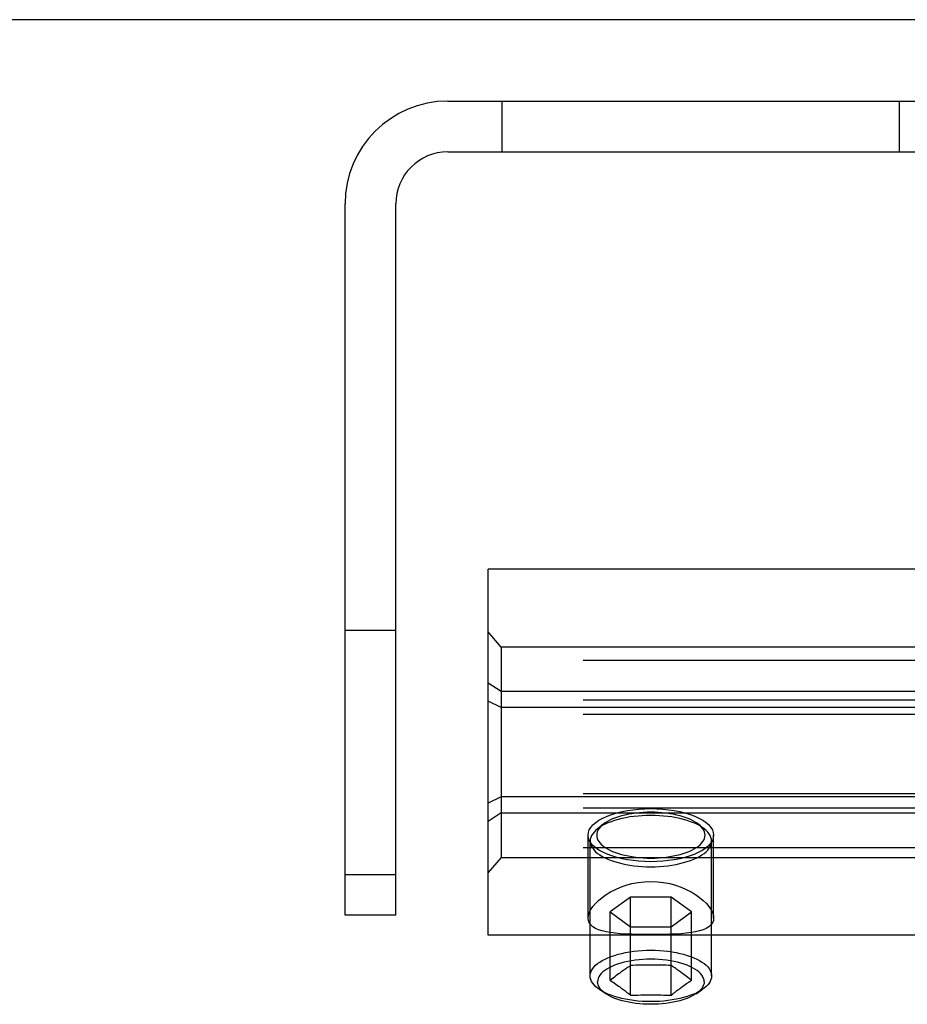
# Model space of a CAD drawing. Header units: inches. Extents: x 0 to 304, y 0 to 196.
# Tile 36 of 129: x 91 to 92.37, y 145.84 to 147.36. Entities that reach past the tile are written whole.
import ezdxf

# ---------------------------------------------------------------- set-up
doc = ezdxf.new("R2010")
doc.units = ezdxf.units.IN
doc.header["$LTSCALE"] = 16.696429
doc.header["$MEASUREMENT"] = 0
doc.linetypes.add('HIDDEN', pattern=[0.2, 0.1, -0.1])
doc.layers.get('0').update_dxf_attribs({"linetype": 'CONTINUOUS'})
doc.layers.add('DEFAULT_2', color=8, linetype='HIDDEN')

msp = doc.modelspace()

# ---------------------------------------------------------------- linework, layer by layer
at = {"color": 7, "linetype": 'Continuous'}
msp.add_line((132.4384, 147.3561), (53.8134, 147.3561), dxfattribs=at)
at = {"layer": 'DEFAULT_2', "color": 8, "linetype": 'HIDDEN'}
for p, q in [((91.6589, 147.2311), (93.3429, 147.2311)), ((91.7419, 147.2311), (91.7419, 147.1531)), ((92.3529, 147.1531), (92.3529, 147.2311)), ((91.6589, 147.1531), (93.3429, 147.1531)), ((91.5009, 145.9811), (91.5009, 147.0731)), ((91.5789, 145.9811), (91.5789, 147.0731)), ((91.7209, 145.9501), (91.7209, 146.5121)), ((92.3772, 146.5121), (91.7209, 146.5121)), ((91.5009, 146.4186), (91.5789, 146.4186)), ((91.7409, 146.3927), (91.7209, 146.4158)), ((91.7409, 146.3927), (91.7409, 146.0695)), ((93.2009, 146.3927), (91.7409, 146.3927)), ((96.8759, 146.3721), (53.8759, 146.3721)), ((91.7409, 146.3242), (91.7209, 146.3374)), ((96.8759, 146.3111), (53.8759, 146.3111)), ((93.2009, 146.3242), (91.7409, 146.3242)), ((91.7409, 146.2997), (91.7209, 146.3095)), ((93.2009, 146.2997), (91.7409, 146.2997)), ((96.8759, 146.2893), (53.8759, 146.2893)), ((96.8759, 146.1673), (53.8759, 146.1673)), ((91.7409, 146.1626), (91.7209, 146.1528)), ((93.2009, 146.1626), (91.7409, 146.1626)), ((96.8759, 146.1455), (53.8759, 146.1455)), ((91.7409, 146.1381), (91.7209, 146.1248)), ((91.7409, 146.1381), (93.2009, 146.1381)), ((91.8973, 146.1202), (91.8884, 146.1131)), ((92.0446, 146.1202), (92.0534, 146.1131)), ((91.8744, 145.9765), (91.8744, 146.1038)), ((92.0674, 145.9765), (92.0674, 146.1038)), ((96.8759, 146.0845), (53.8759, 146.0845)), ((91.8777, 145.8877), (91.8777, 146.0947)), ((92.0642, 145.8877), (92.0642, 146.0947)), ((91.7409, 146.0695), (91.7209, 146.0465)), ((91.7409, 146.0695), (93.2009, 146.0695)), ((91.5009, 146.0436), (91.5789, 146.0436)), ((91.9398, 146.0088), (91.9086, 145.986)), ((91.9398, 145.8579), (91.9398, 146.0088)), ((92.0021, 146.0088), (91.9398, 146.0088)), ((92.0021, 145.8579), (92.0021, 146.0088)), ((92.0333, 145.986), (92.0021, 146.0088)), ((91.5789, 145.9811), (91.5009, 145.9811)), ((91.9086, 145.8807), (91.9086, 145.986)), ((91.9086, 145.986), (91.9398, 145.9632)), ((92.0021, 145.9632), (92.0333, 145.986)), ((92.0333, 145.8807), (92.0333, 145.986)), ((91.9398, 145.9632), (92.0021, 145.9632)), ((93.2209, 145.9501), (91.7209, 145.9501)), ((91.9171, 145.8876), (91.915, 145.8859)), ((91.9192, 145.8892), (91.9171, 145.8876)), ((92.0216, 145.89), (92.0193, 145.8916)), ((92.0237, 145.8884), (92.0216, 145.89)), ((92.0258, 145.8867), (92.0237, 145.8884)), ((92.0279, 145.8851), (92.0258, 145.8867)), ((91.9107, 145.8825), (91.9086, 145.8807)), ((91.9086, 145.8807), (91.9096, 145.88)), ((91.9129, 145.8842), (91.9107, 145.8825)), ((91.915, 145.8859), (91.9129, 145.8842)), ((91.9129, 145.8779), (91.915, 145.8765)), ((91.915, 145.8765), (91.9171, 145.875)), ((91.9171, 145.875), (91.9192, 145.8736)), ((92.0193, 145.8712), (92.0216, 145.8728)), ((92.0216, 145.8728), (92.0237, 145.8743)), ((92.0237, 145.8743), (92.0258, 145.8758)), ((92.0301, 145.8833), (92.0279, 145.8851)), ((91.9016, 145.8602), (91.892, 145.8667)), ((92.0403, 145.8602), (92.0499, 145.8667))]:
    msp.add_line(p, q, dxfattribs=at)
for points in [[(91.9187, 146.1381), (91.9267, 146.14), (91.935, 146.1416), (91.9437, 146.1429), (91.9526, 146.1438), (91.9617, 146.1444), (91.9709, 146.1446)], [(91.9709, 146.1446), (91.9802, 146.1444), (91.9893, 146.1438), (91.9982, 146.1429), (92.0069, 146.1416), (92.0152, 146.14), (92.0232, 146.1381)], [(91.8744, 146.1038), (91.8749, 146.1079), (91.8763, 146.1119), (91.8787, 146.1158), (91.882, 146.1197), (91.8862, 146.1233), (91.8912, 146.1268), (91.8971, 146.13), (91.9036, 146.133), (91.9108, 146.1357), (91.9187, 146.1381)], [(91.9709, 146.1341), (91.9643, 146.134), (91.9578, 146.1337), (91.9512, 146.1332), (91.9448, 146.1326), (91.9385, 146.1317), (91.9323, 146.1306), (91.9263, 146.1293), (91.9206, 146.1279), (91.9151, 146.1263), (91.9099, 146.1245), (91.905, 146.1226), (91.9005, 146.1206), (91.8963, 146.1184), (91.8925, 146.1161), (91.8891, 146.1136), (91.8884, 146.1131)], [(91.9709, 146.139), (91.965, 146.1389), (91.9592, 146.1386), (91.9533, 146.1382), (91.9476, 146.1376), (91.9419, 146.1368), (91.9364, 146.1358), (91.9311, 146.1347), (91.926, 146.1334), (91.9211, 146.132), (91.9165, 146.1304), (91.9121, 146.1287), (91.9081, 146.1269), (91.9043, 146.1249), (91.9009, 146.1228), (91.8979, 146.1207), (91.8973, 146.1202)], [(92.0446, 146.1202), (92.044, 146.1207), (92.0409, 146.1228), (92.0375, 146.1249), (92.0338, 146.1269), (92.0297, 146.1287), (92.0254, 146.1304), (92.0208, 146.132), (92.0159, 146.1334), (92.0107, 146.1347), (92.0054, 146.1358), (91.9999, 146.1368), (91.9943, 146.1376), (91.9885, 146.1382), (91.9827, 146.1386), (91.9768, 146.1389), (91.9709, 146.139)], [(92.0534, 146.1131), (92.0528, 146.1136), (92.0493, 146.1161), (92.0455, 146.1184), (92.0414, 146.1206), (92.0368, 146.1226), (92.0319, 146.1245), (92.0267, 146.1263), (92.0213, 146.1279), (92.0155, 146.1293), (92.0096, 146.1306), (92.0034, 146.1317), (91.9971, 146.1326), (91.9906, 146.1332), (91.9841, 146.1337), (91.9775, 146.134), (91.9709, 146.1341)], [(92.0232, 146.1381), (92.0311, 146.1357), (92.0383, 146.133), (92.0448, 146.13), (92.0506, 146.1268), (92.0557, 146.1233), (92.0598, 146.1197), (92.0631, 146.1158), (92.0655, 146.1119), (92.0669, 146.1079), (92.0674, 146.1038)], [(91.8973, 146.1202), (91.8952, 146.1184), (91.8929, 146.1161), (91.8911, 146.1137), (91.8896, 146.1113), (91.8885, 146.1088), (91.8879, 146.1063), (91.8877, 146.1038), (91.8879, 146.1013), (91.8885, 146.0988), (91.8896, 146.0963), (91.8911, 146.0939), (91.8929, 146.0915), (91.8952, 146.0892), (91.8979, 146.0869), (91.9009, 146.0848), (91.9043, 146.0827), (91.9081, 146.0807), (91.9121, 146.0789), (91.9165, 146.0772), (91.9211, 146.0756), (91.926, 146.0742), (91.9311, 146.0729), (91.9364, 146.0718), (91.9419, 146.0708), (91.9476, 146.07), (91.9533, 146.0694), (91.9592, 146.069), (91.965, 146.0687), (91.9709, 146.0686)], [(91.9709, 146.0686), (91.9768, 146.0687), (91.9827, 146.069), (91.9885, 146.0694), (91.9943, 146.07), (91.9999, 146.0708), (92.0054, 146.0718), (92.0107, 146.0729), (92.0159, 146.0742), (92.0208, 146.0756), (92.0254, 146.0772), (92.0297, 146.0789), (92.0338, 146.0807), (92.0375, 146.0827), (92.0409, 146.0848), (92.044, 146.0869), (92.0466, 146.0892), (92.0489, 146.0915), (92.0508, 146.0939), (92.0523, 146.0963), (92.0533, 146.0988), (92.054, 146.1013), (92.0542, 146.1038), (92.054, 146.1063), (92.0533, 146.1088), (92.0523, 146.1113), (92.0508, 146.1137), (92.0489, 146.1161), (92.0466, 146.1184), (92.0446, 146.1202)], [(91.9187, 146.0695), (91.9108, 146.0719), (91.9036, 146.0746), (91.8971, 146.0776), (91.8912, 146.0808), (91.8862, 146.0843), (91.882, 146.0879), (91.8787, 146.0918), (91.8763, 146.0957), (91.8749, 146.0997), (91.8744, 146.1038)], [(91.8884, 146.1131), (91.8861, 146.1111), (91.8836, 146.1085), (91.8815, 146.1058), (91.8798, 146.1031), (91.8786, 146.1003), (91.8779, 146.0975), (91.8777, 146.0947)], [(92.0674, 146.1038), (92.0669, 146.0997), (92.0655, 146.0957), (92.0631, 146.0918), (92.0598, 146.0879), (92.0557, 146.0843), (92.0506, 146.0808), (92.0448, 146.0776), (92.0383, 146.0746), (92.0311, 146.0719), (92.0232, 146.0695)], [(92.0642, 146.0947), (92.0639, 146.0975), (92.0632, 146.1003), (92.062, 146.1031), (92.0604, 146.1058), (92.0583, 146.1085), (92.0557, 146.1111), (92.0534, 146.1131)], [(91.8777, 146.0947), (91.8779, 146.0919), (91.8786, 146.0891), (91.8798, 146.0863), (91.8815, 146.0836), (91.8836, 146.0809), (91.8861, 146.0783), (91.8891, 146.0758), (91.8925, 146.0734), (91.8963, 146.0711), (91.9005, 146.0689), (91.905, 146.0668), (91.9099, 146.0649), (91.9151, 146.0632), (91.9206, 146.0616), (91.9263, 146.0601), (91.9323, 146.0589), (91.9385, 146.0578), (91.9448, 146.0569), (91.9512, 146.0562), (91.9578, 146.0557), (91.9643, 146.0554), (91.9709, 146.0553)], [(91.9709, 146.0553), (91.9775, 146.0554), (91.9841, 146.0557), (91.9906, 146.0562), (91.9971, 146.0569), (92.0034, 146.0578), (92.0096, 146.0589), (92.0155, 146.0601), (92.0213, 146.0616), (92.0267, 146.0632), (92.0319, 146.0649), (92.0368, 146.0668), (92.0414, 146.0689), (92.0455, 146.0711), (92.0493, 146.0734), (92.0528, 146.0758), (92.0557, 146.0783), (92.0583, 146.0809), (92.0604, 146.0836), (92.062, 146.0863), (92.0632, 146.0891), (92.0639, 146.0919), (92.0642, 146.0947)], [(91.9709, 146.063), (91.9617, 146.0632), (91.9526, 146.0638), (91.9437, 146.0647), (91.935, 146.0659), (91.9267, 146.0676), (91.9187, 146.0695)], [(92.0232, 146.0695), (92.0152, 146.0676), (92.0069, 146.0659), (91.9982, 146.0647), (91.9893, 146.0638), (91.9802, 146.0632), (91.9709, 146.063)], [(91.8744, 145.9765), (91.8749, 145.9806), (91.8763, 145.9849), (91.8786, 145.9895), (91.8817, 145.9942), (91.8857, 145.9989), (91.8905, 146.0036), (91.896, 146.0082), (91.9022, 146.0126), (91.909, 146.0167), (91.9164, 146.0206), (91.9244, 146.024), (91.9329, 146.0269), (91.9419, 146.0294), (91.9513, 146.0312), (91.961, 146.0323), (91.9709, 146.0327)], [(91.9709, 146.0327), (91.9809, 146.0323), (91.9906, 146.0312), (92, 146.0294), (92.009, 146.0269), (92.0175, 146.024), (92.0254, 146.0206), (92.0328, 146.0167), (92.0397, 146.0126), (92.0459, 146.0082), (92.0514, 146.0036), (92.0562, 145.9989), (92.0601, 145.9942), (92.0633, 145.9895), (92.0656, 145.985), (92.067, 145.9806), (92.0674, 145.9765)], [(91.9709, 145.9512), (91.961, 145.9512), (91.9513, 145.9514), (91.9419, 145.9516), (91.9329, 145.952), (91.9244, 145.9525), (91.9165, 145.9532), (91.909, 145.9542), (91.9022, 145.9553), (91.896, 145.9568), (91.8905, 145.9586), (91.8857, 145.9606), (91.8817, 145.9631), (91.8786, 145.9659), (91.8763, 145.9691), (91.8749, 145.9726), (91.8744, 145.9765)], [(92.0674, 145.9765), (92.067, 145.9726), (92.0656, 145.9691), (92.0633, 145.9659), (92.0601, 145.9631), (92.0561, 145.9606), (92.0514, 145.9586), (92.0458, 145.9568), (92.0396, 145.9553), (92.0328, 145.9542), (92.0254, 145.9532), (92.0174, 145.9525), (92.009, 145.952), (92, 145.9516), (91.9906, 145.9514), (91.9809, 145.9512), (91.9709, 145.9512)], [(91.8777, 145.8877), (91.8779, 145.8905), (91.8786, 145.8933), (91.8798, 145.896), (91.8815, 145.8988), (91.8836, 145.9014), (91.8861, 145.904), (91.8891, 145.9065), (91.8925, 145.909), (91.8963, 145.9113), (91.9005, 145.9135), (91.905, 145.9155), (91.9099, 145.9174), (91.915, 145.9192), (91.9205, 145.9208), (91.9262, 145.9222), (91.9322, 145.9235), (91.9383, 145.9246), (91.9447, 145.9255), (91.9511, 145.9262), (91.9577, 145.9267), (91.9643, 145.927), (91.9709, 145.9271)], [(91.9709, 145.9271), (91.9776, 145.927), (91.9842, 145.9267), (91.9908, 145.9262), (91.9972, 145.9255), (92.0035, 145.9246), (92.0097, 145.9235), (92.0156, 145.9222), (92.0213, 145.9208), (92.0268, 145.9192), (92.032, 145.9174), (92.0369, 145.9155), (92.0414, 145.9135), (92.0456, 145.9113), (92.0494, 145.909), (92.0528, 145.9065), (92.0558, 145.904), (92.0583, 145.9014), (92.0604, 145.8988), (92.062, 145.896), (92.0632, 145.8933), (92.0639, 145.8905), (92.0642, 145.8877)], [(92.0529, 145.8787), (92.0526, 145.8813), (92.052, 145.8838), (92.0508, 145.8864), (92.0492, 145.8889), (92.0472, 145.8913), (92.0448, 145.8937), (92.0419, 145.896), (92.0386, 145.8982), (92.035, 145.9003), (92.031, 145.9022), (92.0267, 145.9041), (92.022, 145.9057), (92.0171, 145.9073), (92.0119, 145.9087), (92.0065, 145.9099), (92.0009, 145.9109), (91.9951, 145.9118), (91.9892, 145.9124), (91.9831, 145.9129), (91.9771, 145.9132), (91.9709, 145.9133), (91.9648, 145.9132), (91.9587, 145.9129), (91.9527, 145.9124), (91.9468, 145.9118), (91.941, 145.9109), (91.9354, 145.9099), (91.93, 145.9087), (91.9248, 145.9073), (91.9198, 145.9057), (91.9152, 145.9041), (91.9109, 145.9022), (91.9069, 145.9003), (91.9032, 145.8982), (91.9, 145.896), (91.8971, 145.8937), (91.8947, 145.8913), (91.8926, 145.8889), (91.891, 145.8864), (91.8899, 145.8838), (91.8892, 145.8813), (91.889, 145.8787)], [(91.9398, 145.9036), (91.9379, 145.9023), (91.936, 145.9011), (91.9342, 145.8999), (91.9325, 145.8987), (91.9308, 145.8976), (91.9292, 145.8965), (91.9277, 145.8954), (91.9263, 145.8944), (91.9249, 145.8934), (91.9237, 145.8925), (91.9225, 145.8916), (91.9214, 145.8908), (91.9192, 145.8892)], [(92.0021, 145.9036), (91.9982, 145.9037), (91.9943, 145.9039), (91.9904, 145.904), (91.9866, 145.9041), (91.9827, 145.9042), (91.9788, 145.9042), (91.9749, 145.9042), (91.9709, 145.9043), (91.967, 145.9042), (91.9631, 145.9042), (91.9592, 145.9042), (91.9553, 145.9041), (91.9514, 145.904), (91.9476, 145.9039), (91.9437, 145.9037), (91.9398, 145.9036)], [(92.0193, 145.8916), (92.0182, 145.8925), (92.0169, 145.8934), (92.0156, 145.8944), (92.0141, 145.8954), (92.0126, 145.8965), (92.011, 145.8976), (92.0094, 145.8988), (92.0076, 145.8999), (92.0058, 145.9011), (92.004, 145.9023), (92.0021, 145.9036)], [(91.892, 145.8667), (91.8891, 145.8688), (91.8861, 145.8713), (91.8836, 145.8739), (91.8815, 145.8765), (91.8798, 145.8793), (91.8786, 145.882), (91.8779, 145.8848), (91.8777, 145.8877)], [(92.0642, 145.8877), (92.0639, 145.8848), (92.0632, 145.882), (92.062, 145.8793), (92.0604, 145.8765), (92.0583, 145.8739), (92.0558, 145.8713), (92.0528, 145.8688), (92.0499, 145.8667)], [(91.9016, 145.8602), (91.899, 145.8621), (91.8964, 145.8643), (91.8942, 145.8666), (91.8923, 145.8689), (91.8909, 145.8713), (91.8898, 145.8737), (91.8892, 145.8762), (91.889, 145.8787)], [(91.9096, 145.88), (91.9118, 145.8786), (91.9129, 145.8779)], [(91.9192, 145.8736), (91.9214, 145.872), (91.9225, 145.8712), (91.9237, 145.8704), (91.925, 145.8694), (91.9263, 145.8685), (91.9277, 145.8674), (91.9292, 145.8662), (91.9308, 145.865), (91.9325, 145.8637), (91.9342, 145.8624), (91.936, 145.8609), (91.9379, 145.8595), (91.9398, 145.8579)], [(92.0258, 145.8758), (92.0279, 145.8772), (92.029, 145.8779)], [(92.029, 145.8779), (92.0312, 145.8794), (92.0322, 145.88), (92.0333, 145.8807)], [(92.0333, 145.8807), (92.0322, 145.8816), (92.0301, 145.8833)], [(92.0529, 145.8787), (92.0527, 145.8762), (92.052, 145.8737), (92.051, 145.8713), (92.0496, 145.8689), (92.0477, 145.8666), (92.0455, 145.8643), (92.0428, 145.8621), (92.0403, 145.8602)], [(91.9709, 145.8482), (91.9643, 145.8483), (91.9577, 145.8486), (91.9511, 145.8491), (91.9447, 145.8498), (91.9383, 145.8507), (91.9322, 145.8518), (91.9262, 145.8531), (91.9205, 145.8545), (91.915, 145.8561), (91.9099, 145.8579), (91.905, 145.8598), (91.9005, 145.8618), (91.8963, 145.864), (91.8925, 145.8663), (91.892, 145.8667)], [(91.9709, 145.844), (91.9651, 145.8441), (91.9593, 145.8444), (91.9535, 145.8448), (91.9478, 145.8454), (91.9423, 145.8462), (91.9369, 145.8472), (91.9317, 145.8483), (91.9266, 145.8495), (91.9218, 145.8509), (91.9173, 145.8525), (91.913, 145.8542), (91.909, 145.856), (91.9053, 145.8579), (91.902, 145.8599), (91.9016, 145.8602)], [(91.9398, 145.8579), (91.9437, 145.8581), (91.9476, 145.8582), (91.9514, 145.8583), (91.9553, 145.8584), (91.9592, 145.8585), (91.9631, 145.8586), (91.967, 145.8586), (91.9709, 145.8586), (91.9749, 145.8586), (91.9788, 145.8586), (91.9827, 145.8585), (91.9866, 145.8584), (91.9904, 145.8583), (91.9943, 145.8582), (91.9982, 145.8581), (92.0021, 145.8579)], [(92.0499, 145.8667), (92.0494, 145.8663), (92.0456, 145.864), (92.0414, 145.8618), (92.0369, 145.8598), (92.032, 145.8579), (92.0268, 145.8561), (92.0213, 145.8545), (92.0156, 145.8531), (92.0097, 145.8518), (92.0035, 145.8507), (91.9972, 145.8498), (91.9908, 145.8491), (91.9842, 145.8486), (91.9776, 145.8483), (91.9709, 145.8482)], [(92.0403, 145.8602), (92.0399, 145.8599), (92.0365, 145.8579), (92.0329, 145.856), (92.0289, 145.8542), (92.0246, 145.8525), (92.02, 145.8509), (92.0152, 145.8495), (92.0102, 145.8483), (92.005, 145.8472), (91.9996, 145.8462), (91.994, 145.8454), (91.9883, 145.8448), (91.9826, 145.8444), (91.9768, 145.8441), (91.9709, 145.844)], [(92.0021, 145.8579), (92.004, 145.8595), (92.0058, 145.8609), (92.0076, 145.8624), (92.0094, 145.8637), (92.011, 145.865), (92.0126, 145.8663), (92.0142, 145.8674), (92.0156, 145.8685), (92.0169, 145.8695), (92.0182, 145.8704), (92.0193, 145.8712)]]:
    msp.add_lwpolyline(points, dxfattribs=at)
for radius in [0.158, 0.08]:
    msp.add_arc((91.6589, 147.0731), radius, 90, 180, dxfattribs=at)

doc.saveas('drawing.dxf')
